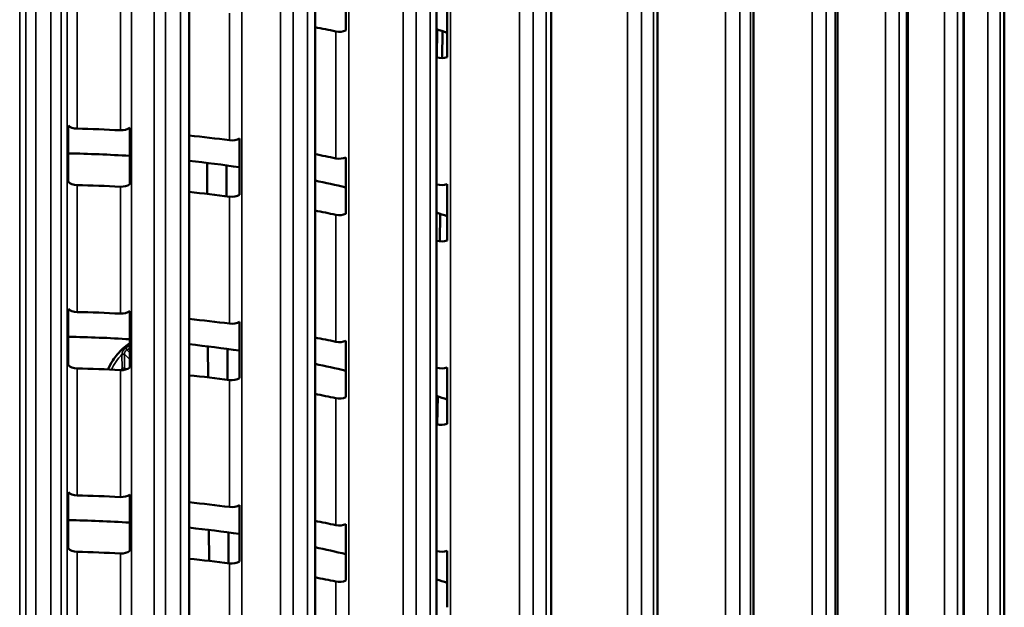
# Model space of a CAD drawing. Header units: millimetres. Extents: x 38 to 2514, y 38 to 1622.
# Tile 182 of 244: x 1703 to 1760, y 460 to 494. Entities that reach past the tile are written whole.
import ezdxf

# ---------------------------------------------------------------- set-up
doc = ezdxf.new("R2010")
doc.units = ezdxf.units.MM
doc.header["$LTSCALE"] = 7.692308
doc.layers.add('Visible (ISO)', color=7, linetype='Continuous', lineweight=50)
doc.layers.add('Visible Narrow (ISO)', color=7, linetype='Continuous', lineweight=35)

msp = doc.modelspace()

# ---------------------------------------------------------------- linework, layer by layer
at = {"layer": 'Visible (ISO)'}
for p, q in [((1713.11, 550.927), (1713.11, 427.289)), ((1720.399, 549.919), (1720.399, 426.381)), ((1727.429, 548.371), (1727.429, 424.936)), ((1734.079, 546.288), (1734.079, 452.999)), ((1740.237, 543.729), (1740.237, 458.623)), ((1745.796, 540.707), (1745.796, 458.256)), ((1750.661, 537.272), (1750.661, 455.148)), ((1754.749, 533.52), (1754.749, 450.255)), ((1757.991, 529.426), (1757.991, 441.677)), ((1760.33, 525.175), (1760.33, 443.028)), ((1722.185, 496.582), (1722.185, 493.316)), ((1728.049, 495.034), (1728.049, 491.768)), ((1727.77, 491.716), (1727.791, 493.267)), ((1706.104, 484.548), (1706.104, 487.814)), ((1709.661, 487.68), (1709.661, 484.414)), ((1716.02, 487.06), (1716.02, 483.794)), ((1714.149, 483.852), (1714.139, 485.646)), ((1715.277, 483.715), (1715.268, 485.502)), ((1722.185, 485.967), (1722.185, 482.701)), ((1728.049, 484.419), (1728.049, 481.153)), ((1727.626, 481.106), (1727.648, 482.7)), ((1706.104, 473.934), (1706.104, 477.2)), ((1709.661, 477.065), (1709.661, 473.799)), ((1716.02, 476.446), (1716.02, 473.18)), ((1722.185, 475.353), (1722.185, 472.087)), ((1714.205, 473.231), (1714.195, 475.025)), ((1715.333, 473.094), (1715.324, 474.88)), ((1728.049, 473.805), (1728.049, 470.539)), ((1727.482, 470.518), (1727.504, 472.132)), ((1706.104, 463.319), (1706.104, 466.585)), ((1709.661, 466.451), (1709.661, 463.185)), ((1716.02, 465.832), (1716.02, 462.566)), ((1714.261, 462.61), (1714.251, 464.404)), ((1722.185, 464.739), (1722.185, 461.473)), ((1715.389, 462.472), (1715.38, 464.258)), ((1728.049, 463.19), (1728.049, 459.924))]:
    msp.add_line(p, q, dxfattribs=at)
for centre, major_axis, start_param, end_param in [((1704.66, 466.712), (49, 0), 1.217893, 1.243795), ((1721.803, 493.583), (0.6, 0), 4.359486, 5.401438), ((1704.66, 469.977), (46.5, 0), 1.043739, 1.059107), ((1704.66, 466.712), (49, 0), 1.086994, 1.087536), ((1727.732, 492.062), (0.6, 0), 4.228586, 5.270538), ((1706.634, 487.977), (-0.6, 0), 0.489049, 1.531), ((1704.66, 459.363), (49, 0), 1.479693, 1.531), ((1709.173, 487.881), (0.6, 0), 4.621285, 5.663237), ((1704.66, 459.363), (49, 0), 1.348793, 1.397475), ((1715.581, 487.297), (0.6, 0), 4.490386, 5.532337), ((1704.66, 459.363), (46.5, 0), 1.463043, 1.539744), ((1704.66, 459.363), (49, 0), 1.217893, 1.243795), ((1704.66, 459.363), (46.5, 0), 1.324002, 1.388055), ((1721.803, 486.235), (0.6, 0), 4.359486, 5.401438), ((1706.634, 484.711), (-0.6, 0), 0.489049, 1.531), ((1704.66, 456.097), (49, 0), 1.479693, 1.531), ((1709.173, 484.615), (0.6, 0), 4.621285, 5.663237), ((1704.66, 459.363), (46.5, 0), 1.184383, 1.225502), ((1704.66, 459.363), (49, 0), 1.086994, 1.087536), ((1727.732, 484.713), (0.6, 0), 4.228586, 5.270538), ((1704.66, 456.097), (49, 0), 1.348793, 1.397475), ((1715.581, 484.031), (0.6, 0), 4.490386, 5.532337), ((1704.66, 456.097), (49, 0), 1.217893, 1.243795), ((1721.803, 482.969), (0.6, 0), 4.359486, 5.401438), ((1704.66, 459.363), (46.5, 0), 1.043739, 1.059107), ((1704.66, 456.097), (49, 0), 1.086994, 1.087536), ((1727.732, 481.447), (0.6, 0), 4.228586, 5.270538), ((1706.634, 477.362), (-0.6, 0), 0.489049, 1.531), ((1704.66, 448.749), (49, 0), 1.479693, 1.531), ((1709.173, 477.266), (0.6, 0), 4.621285, 5.663237), ((1704.66, 448.749), (49, 0), 1.348793, 1.397475), ((1715.581, 476.682), (0.6, 0), 4.490386, 5.532337), ((1704.66, 448.749), (46.5, 0), 1.463043, 1.539744), ((1704.66, 448.749), (49, 0), 1.217893, 1.243795), ((1721.803, 475.62), (0.6, 0), 4.359486, 5.401438), ((1704.66, 448.749), (46.5, 0), 1.324002, 1.388055), ((1706.634, 474.096), (-0.6, 0), 0.489049, 1.531), ((1704.66, 445.483), (49, 0), 1.479693, 1.531), ((1709.173, 474), (0.6, 0), 4.621285, 5.663237), ((1704.66, 448.749), (46.5, 0), 1.184383, 1.225502), ((1704.66, 448.749), (49, 0), 1.086994, 1.087536), ((1727.732, 474.099), (0.6, 0), 4.228586, 5.270538), ((1704.66, 445.483), (49, 0), 1.348793, 1.397475), ((1715.581, 473.416), (0.6, 0), 4.490386, 5.532337), ((1704.66, 445.483), (49, 0), 1.217893, 1.243795), ((1721.803, 472.354), (0.6, 0), 4.359486, 5.401438), ((1704.66, 448.749), (46.5, 0), 1.043739, 1.059107), ((1704.66, 445.483), (49, 0), 1.086994, 1.087536), ((1727.732, 470.833), (0.6, 0), 4.228586, 5.270538), ((1706.634, 466.748), (-0.6, 0), 0.489049, 1.531), ((1704.66, 438.134), (49, 0), 1.479693, 1.531), ((1709.173, 466.652), (0.6, 0), 4.621285, 5.663237), ((1704.66, 438.134), (49, 0), 1.348793, 1.397475), ((1715.581, 466.068), (0.6, 0), 4.490386, 5.532337), ((1704.66, 438.134), (46.5, 0), 1.463043, 1.539744), ((1704.66, 438.134), (49, 0), 1.217893, 1.243795), ((1704.66, 438.134), (46.5, 0), 1.324002, 1.388055), ((1721.803, 465.006), (0.6, 0), 4.359486, 5.401438), ((1706.634, 463.482), (-0.6, 0), 0.489049, 1.531), ((1704.66, 438.134), (46.5, 0), 1.184383, 1.225502), ((1704.66, 434.868), (49, 0), 1.479693, 1.531), ((1709.173, 463.386), (0.6, 0), 4.621285, 5.663237), ((1704.66, 434.868), (49, 0), 1.348793, 1.397475), ((1704.66, 438.134), (49, 0), 1.086994, 1.087536), ((1727.732, 463.484), (0.6, 0), 4.228586, 5.270538), ((1715.581, 462.802), (0.6, 0), 4.490386, 5.532337), ((1704.66, 434.868), (49, 0), 1.217893, 1.243795), ((1704.66, 438.134), (46.5, 0), 1.043739, 1.059107), ((1721.803, 461.74), (0.6, 0), 4.359486, 5.401438)]:
    msp.add_ellipse(centre, major_axis=major_axis, ratio=0.57735, start_param=start_param, end_param=end_param, dxfattribs=at)
msp.add_open_spline([(1709.661, 475.218), (1709.517, 475.123), (1709.383, 475.015), (1709.041, 474.696), (1708.85, 474.466), (1708.577, 474.048), (1708.479, 473.872), (1708.396, 473.69)], degree=3, knots=[4.7843824, 4.7843824, 4.7843824, 4.7843824, 5.0097404, 5.0097404, 5.3946768, 5.3946768, 5.6525449, 5.6525449, 5.6525449, 5.6525449], dxfattribs=at)
at = {"layer": 'Visible Narrow (ISO)'}
for p, q in [((1703.634, 551.347), (1703.634, 427.644)), ((1705.687, 551.347), (1705.687, 427.644)), ((1711.073, 551.144), (1711.073, 427.442)), ((1718.402, 550.381), (1718.402, 426.687)), ((1704.228, 549.796), (1704.228, 427.648)), ((1705.092, 549.796), (1705.092, 427.648)), ((1711.737, 549.544), (1711.737, 427.397)), ((1712.593, 549.479), (1712.593, 427.332)), ((1703.286, 549.28), (1703.286, 427.64)), ((1706.034, 427.64), (1706.034, 549.28)), ((1709.763, 549.138), (1709.763, 427.518)), ((1725.497, 549.072), (1725.497, 425.393)), ((1716.153, 548.51), (1716.153, 426.979)), ((1719.125, 548.729), (1719.125, 426.582)), ((1719.959, 548.6), (1719.959, 426.453)), ((1722.346, 547.406), (1722.346, 426.04)), ((1726.265, 547.364), (1726.265, 425.217)), ((1727.063, 547.174), (1727.063, 425.026)), ((1732.234, 547.24), (1732.234, 426.806)), ((1728.237, 545.845), (1728.237, 424.73)), ((1733.035, 545.473), (1733.036, 427.269)), ((1733.783, 545.224), (1733.783, 452.173)), ((1738.5, 544.916), (1738.5, 457.694)), ((1739.32, 543.088), (1739.32, 458.212)), ((1740.005, 542.784), (1740.005, 458.574)), ((1744.187, 542.14), (1744.187, 458.828)), ((1745.012, 540.249), (1745.012, 458.177)), ((1745.623, 539.897), (1745.623, 458.177)), ((1749.198, 538.959), (1749.198, 455.742)), ((1750.013, 537.006), (1750.014, 455.129)), ((1750.539, 536.61), (1750.539, 455.204)), ((1753.447, 535.427), (1753.447, 452.105)), ((1754.239, 533.413), (1754.239, 450.267)), ((1754.671, 532.982), (1754.671, 450.308)), ((1756.861, 531.606), (1756.861, 444.93)), ((1757.616, 529.533), (1757.616, 444.352)), ((1757.946, 529.073), (1757.947, 441.651)), ((1759.381, 527.56), (1759.381, 442.48)), ((1760.087, 525.432), (1760.087, 442.887)), ((1760.311, 524.951), (1760.311, 443.016)), ((1706.61, 487.631), (1706.61, 494.979)), ((1709.118, 494.884), (1709.118, 487.536)), ((1715.449, 494.307), (1715.449, 486.959)), ((1721.596, 493.258), (1721.596, 485.91)), ((1727.472, 491.749), (1727.494, 493.364)), ((1727.452, 491.755), (1727.452, 484.406)), ((1706.61, 477.016), (1706.61, 484.365)), ((1709.118, 484.27), (1709.118, 476.921)), ((1715.449, 483.693), (1715.449, 476.344)), ((1721.596, 482.644), (1721.596, 475.295)), ((1727.452, 481.14), (1727.452, 473.792)), ((1709.498, 474.824), (1709.661, 474.663)), ((1709.217, 473.762), (1709.213, 474.552)), ((1709.354, 474.571), (1709.661, 474.27)), ((1709.359, 473.762), (1709.354, 474.552)), ((1706.61, 466.402), (1706.61, 473.75)), ((1709.118, 473.655), (1709.118, 466.307)), ((1709.469, 473.699), (1709.359, 473.762)), ((1715.449, 473.078), (1715.449, 465.73)), ((1721.596, 472.029), (1721.596, 464.681)), ((1727.452, 470.526), (1727.452, 463.178)), ((1706.61, 427.63), (1706.61, 463.136)), ((1709.118, 427.549), (1709.118, 463.041)), ((1715.449, 427.06), (1715.449, 462.464)), ((1721.596, 426.177), (1721.596, 461.415))]:
    msp.add_line(p, q, dxfattribs=at)
for centre, major_axis, ratio, start_param, end_param in [((1709.521, 474.888), (0.0533, -0.0846), 0.589127, 3.622969, 5.138606), ((1709.689, 475.008), (-0.597, -0.34), 0.102589, 4.700872, 5.064271), ((1709.724, 474.866), (-0.574, -0.328), 0.121735, 4.752892, 5.047592), ((1709.602, 473.409), (-0.867, -1.52), 0.580866, 4.237609, 4.861458), ((1709.284, 474.53), (0.1, -0.0015), 0.587068, 0.794062, 2.372262), ((1709.284, 474.511), (0.1, 0.0005), 0.573813, 0.782362, 2.353159), ((1710.282, 473.927), (-0.896, 1.093), 0.534316, 0.587508, 0.607539), ((1710.093, 474.082), (-0.548, 0.91), 0.544588, 0.718929, 0.741442), ((1709.076, 473.68), (0.099, 0.174), 0.580866, 4.890128, 5.494714), ((1709.288, 473.721), (0.1, 0.0005), 0.573813, 0.782362, 2.353159), ((1709.146, 473.64), (0.149, 0.261), 0.580866, 5.137791, 5.494714)]:
    msp.add_ellipse(centre, major_axis=major_axis, ratio=ratio, start_param=start_param, end_param=end_param, dxfattribs=at)
msp.add_open_spline([(1709.213, 474.572), (1709.212, 474.591), (1709.216, 474.629), (1709.233, 474.687), (1709.259, 474.742), (1709.291, 474.794), (1709.329, 474.842), (1709.369, 474.884), (1709.41, 474.921), (1709.437, 474.94), (1709.451, 474.948)], degree=3, dxfattribs=at)
msp.add_open_spline([(1709.354, 474.571), (1709.353, 474.581), (1709.353, 474.592), (1709.354, 474.602), (1709.354, 474.605), (1709.354, 474.608), (1709.355, 474.61), (1709.356, 474.621), (1709.358, 474.632), (1709.361, 474.643), (1709.362, 474.645), (1709.362, 474.647), (1709.363, 474.649), (1709.367, 474.661), (1709.372, 474.674), (1709.377, 474.685), (1709.383, 474.697), (1709.39, 474.709), (1709.397, 474.72), (1709.398, 474.721), (1709.398, 474.722), (1709.399, 474.723), (1709.406, 474.733), (1709.413, 474.743), (1709.42, 474.752), (1709.422, 474.754), (1709.423, 474.756), (1709.424, 474.757), (1709.431, 474.765), (1709.438, 474.773), (1709.445, 474.78), (1709.448, 474.783), (1709.45, 474.785), (1709.452, 474.787), (1709.459, 474.793), (1709.465, 474.799), (1709.472, 474.805), (1709.475, 474.807), (1709.478, 474.81), (1709.481, 474.812), (1709.487, 474.817), (1709.492, 474.82), (1709.498, 474.824)], degree=3, knots=[0, 0, 0, 0, 0.099553, 0.099553, 0.099553, 0.125, 0.125, 0.125, 0.229794, 0.229794, 0.229794, 0.25, 0.25, 0.25, 0.373296, 0.373296, 0.373296, 0.5, 0.5, 0.5, 0.510184, 0.510184, 0.510184, 0.625, 0.625, 0.625, 0.647077, 0.647077, 0.647077, 0.75, 0.75, 0.75, 0.783913, 0.783913, 0.783913, 0.875, 0.875, 0.875, 0.920837, 0.920837, 0.920837, 1, 1, 1, 1], dxfattribs=at)

doc.saveas('drawing.dxf')
